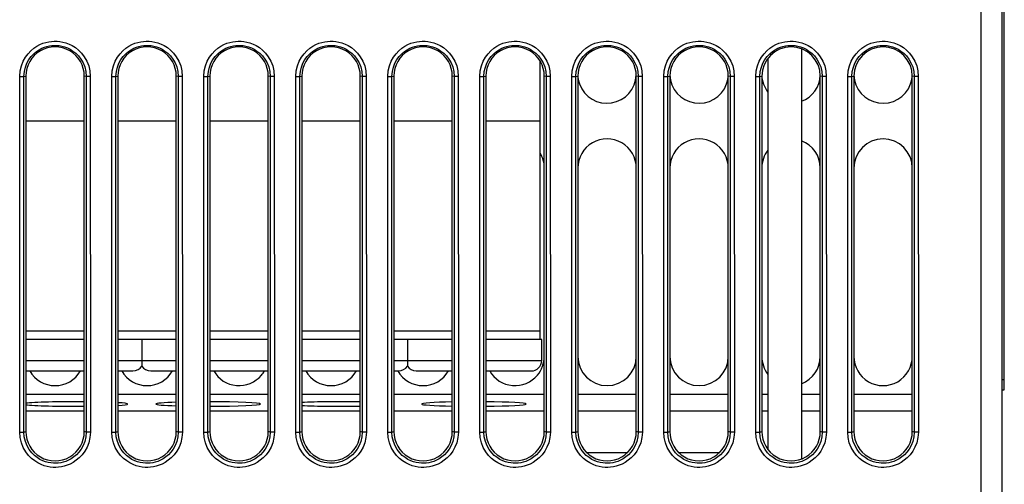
# Model space of a CAD drawing. Header units: millimetres. Extents: x -728 to -141, y -62 to 525.
# Tile 12 of 186: x -464 to -417, y 2 to 24. Entities that reach past the tile are written whole.
import ezdxf

# ---------------------------------------------------------------- set-up
doc = ezdxf.new("R2010")
doc.units = ezdxf.units.MM
doc.header["$LTSCALE"] = 23.1
doc.layers.add('R912005502_AM_0', color=7, linetype='CONTINUOUS')

msp = doc.modelspace()

# ---------------------------------------------------------------- linework, layer by layer
at = {"layer": 'R912005502_AM_0', "color": 7}
for p, q in [((-418.269, -45.391), (-418.269, 51.609)), ((-417.269, -44.391), (-417.269, 51.609)), ((-417.169, 6.109), (-417.169, 36.109)), ((-426.869, 22.413), (-426.869, 2.804)), ((-439.369, 8.509), (-439.369, 21.825)), ((-428.469, 3.248), (-428.469, 21.969)), ((-464.26, 4.09), (-464.256, 21.091)), ((-464.256, 21.091), (-464.056, 21.091)), ((-464.061, 4.09), (-464.056, 21.091)), ((-464.056, 21.091), (-463.969, 21.109)), ((-463.969, 21.109), (-463.969, 4.109)), ((-461.169, 4.109), (-461.169, 21.109)), ((-461.081, 21.091), (-461.169, 21.109)), ((-461.081, 21.091), (-461.077, 4.09)), ((-460.882, 21.091), (-461.081, 21.091)), ((-460.882, 21.091), (-460.877, 4.09)), ((-459.86, 4.09), (-459.856, 21.091)), ((-459.856, 21.091), (-459.656, 21.091)), ((-459.661, 4.09), (-459.656, 21.091)), ((-459.656, 21.091), (-459.569, 21.109)), ((-459.569, 21.109), (-459.569, 4.109)), ((-456.769, 4.109), (-456.769, 21.109)), ((-456.681, 21.091), (-456.769, 21.109)), ((-456.681, 21.091), (-456.677, 4.09)), ((-456.482, 21.091), (-456.681, 21.091)), ((-456.482, 21.091), (-456.477, 4.09)), ((-455.46, 4.09), (-455.456, 21.091)), ((-455.456, 21.091), (-455.256, 21.091)), ((-455.261, 4.09), (-455.256, 21.091)), ((-455.256, 21.091), (-455.169, 21.109)), ((-455.169, 21.109), (-455.169, 4.109)), ((-452.369, 4.109), (-452.369, 21.109)), ((-452.281, 21.091), (-452.369, 21.109)), ((-452.281, 21.091), (-452.277, 4.09)), ((-452.082, 21.091), (-452.281, 21.091)), ((-452.082, 21.091), (-452.077, 4.09)), ((-451.06, 4.09), (-451.056, 21.091)), ((-451.056, 21.091), (-450.856, 21.091)), ((-450.861, 4.09), (-450.856, 21.091)), ((-450.856, 21.091), (-450.769, 21.109)), ((-450.769, 21.109), (-450.769, 4.109)), ((-447.969, 4.109), (-447.969, 21.109)), ((-447.881, 21.091), (-447.969, 21.109)), ((-447.881, 21.091), (-447.877, 4.09)), ((-447.682, 21.091), (-447.881, 21.091)), ((-447.682, 21.091), (-447.677, 4.09)), ((-446.66, 4.09), (-446.656, 21.091)), ((-446.656, 21.091), (-446.456, 21.091)), ((-446.461, 4.09), (-446.456, 21.091)), ((-446.456, 21.091), (-446.369, 21.109)), ((-446.369, 21.109), (-446.369, 4.109)), ((-443.569, 4.109), (-443.569, 21.109)), ((-443.481, 21.091), (-443.569, 21.109)), ((-443.481, 21.091), (-443.477, 4.09)), ((-443.282, 21.091), (-443.481, 21.091)), ((-443.282, 21.091), (-443.277, 4.09)), ((-442.26, 4.09), (-442.256, 21.091)), ((-442.256, 21.091), (-442.056, 21.091)), ((-442.061, 4.09), (-442.056, 21.091)), ((-442.056, 21.091), (-441.969, 21.109)), ((-441.969, 21.109), (-441.969, 4.109)), ((-439.169, 4.109), (-439.169, 21.109)), ((-439.081, 21.091), (-439.169, 21.109)), ((-438.882, 21.091), (-439.081, 21.091)), ((-439.081, 21.091), (-439.077, 4.09)), ((-438.882, 21.091), (-438.877, 4.09)), ((-437.86, 4.09), (-437.856, 21.091)), ((-437.856, 21.091), (-437.656, 21.091)), ((-437.661, 4.09), (-437.656, 21.091)), ((-437.656, 21.091), (-437.569, 21.109)), ((-437.569, 21.109), (-437.569, 4.109)), ((-434.681, 21.091), (-434.769, 21.109)), ((-434.769, 4.109), (-434.769, 21.109)), ((-434.482, 21.091), (-434.681, 21.091)), ((-434.681, 21.091), (-434.677, 4.09)), ((-434.482, 21.091), (-434.477, 4.09)), ((-433.46, 4.09), (-433.456, 21.091)), ((-433.456, 21.091), (-433.256, 21.091)), ((-433.261, 4.09), (-433.256, 21.091)), ((-433.256, 21.091), (-433.169, 21.109)), ((-433.169, 21.109), (-433.169, 4.109)), ((-430.281, 21.091), (-430.369, 21.109)), ((-430.369, 4.109), (-430.369, 21.109)), ((-430.082, 21.091), (-430.281, 21.091)), ((-430.281, 21.091), (-430.277, 4.09)), ((-430.082, 21.091), (-430.077, 4.09)), ((-429.06, 4.09), (-429.056, 21.091)), ((-429.056, 21.091), (-428.856, 21.091)), ((-428.861, 4.09), (-428.856, 21.091)), ((-428.856, 21.091), (-428.769, 21.109)), ((-428.769, 21.109), (-428.769, 4.109)), ((-425.881, 21.091), (-425.969, 21.109)), ((-425.969, 4.109), (-425.969, 21.109)), ((-425.682, 21.091), (-425.881, 21.091)), ((-425.881, 21.091), (-425.877, 4.09)), ((-425.682, 21.091), (-425.677, 4.09)), ((-424.66, 4.09), (-424.656, 21.091)), ((-424.656, 21.091), (-424.456, 21.091)), ((-424.461, 4.09), (-424.456, 21.091)), ((-424.456, 21.091), (-424.369, 21.109)), ((-424.369, 21.109), (-424.369, 4.109)), ((-421.481, 21.091), (-421.569, 21.109)), ((-421.569, 4.109), (-421.569, 21.109)), ((-421.282, 21.091), (-421.481, 21.091)), ((-421.481, 21.091), (-421.477, 4.09)), ((-421.282, 21.091), (-421.277, 4.09)), ((-461.169, 18.959), (-463.969, 18.959)), ((-456.769, 18.959), (-459.569, 18.959)), ((-452.369, 18.959), (-455.169, 18.959)), ((-447.969, 18.959), (-450.769, 18.959)), ((-443.569, 18.959), (-446.369, 18.959)), ((-439.369, 18.959), (-441.969, 18.959)), ((-463.969, 8.936), (-461.169, 8.936)), ((-461.169, 8.509), (-463.969, 8.509)), ((-459.569, 8.936), (-456.769, 8.936)), ((-456.769, 8.509), (-459.569, 8.509)), ((-458.419, 8.509), (-458.419, 7.245)), ((-455.169, 8.936), (-452.369, 8.936)), ((-452.369, 8.509), (-455.169, 8.509)), ((-450.769, 8.936), (-447.969, 8.936)), ((-447.969, 8.509), (-450.769, 8.509)), ((-446.369, 8.936), (-443.569, 8.936)), ((-443.569, 8.509), (-446.369, 8.509)), ((-445.719, 8.509), (-445.719, 7.245)), ((-441.969, 8.936), (-439.369, 8.936)), ((-439.294, 8.509), (-441.969, 8.509)), ((-439.294, 7.509), (-439.294, 8.509)), ((-463.969, 7.509), (-461.169, 7.509)), ((-459.569, 7.509), (-456.769, 7.509)), ((-455.169, 7.509), (-452.369, 7.509)), ((-450.769, 7.509), (-447.969, 7.509)), ((-446.369, 7.509), (-443.569, 7.509)), ((-441.969, 7.509), (-439.294, 7.509)), ((-463.969, 7.009), (-461.169, 7.009)), ((-459.569, 7.009), (-458.844, 7.009)), ((-457.994, 7.009), (-456.769, 7.009)), ((-455.169, 7.009), (-452.494, 7.009)), ((-450.769, 7.009), (-447.969, 7.009)), ((-446.369, 7.009), (-446.144, 7.009)), ((-445.294, 7.009), (-443.569, 7.009)), ((-441.969, 7.009), (-439.794, 7.009)), ((-417.269, 6.609), (-417.169, 6.609)), ((-463.969, 5.907), (-461.169, 5.907)), ((-459.569, 5.907), (-456.769, 5.907)), ((-455.169, 5.907), (-452.369, 5.907)), ((-450.769, 5.907), (-447.969, 5.907)), ((-446.369, 5.907), (-443.569, 5.907)), ((-441.969, 5.907), (-439.169, 5.907)), ((-437.569, 5.907), (-434.769, 5.907)), ((-433.169, 5.907), (-430.369, 5.907)), ((-428.769, 5.907), (-428.469, 5.907)), ((-426.869, 5.907), (-425.969, 5.907)), ((-424.369, 5.907), (-421.569, 5.907)), ((-417.269, 6.109), (-417.169, 6.109)), ((-463.969, 5.109), (-461.169, 5.109)), ((-459.569, 5.109), (-456.769, 5.109)), ((-455.169, 5.109), (-452.369, 5.109)), ((-450.769, 5.109), (-447.969, 5.109)), ((-446.369, 5.109), (-443.569, 5.109)), ((-441.969, 5.109), (-439.169, 5.109)), ((-437.569, 5.109), (-434.769, 5.109)), ((-433.169, 5.109), (-430.369, 5.109)), ((-428.769, 5.109), (-428.469, 5.109)), ((-426.869, 5.109), (-425.969, 5.109)), ((-424.369, 5.109), (-421.569, 5.109)), ((-464.26, 4.09), (-464.061, 4.09)), ((-464.061, 4.09), (-463.969, 4.109)), ((-461.077, 4.09), (-461.169, 4.109)), ((-460.877, 4.09), (-461.077, 4.09)), ((-459.86, 4.09), (-459.661, 4.09)), ((-459.661, 4.09), (-459.569, 4.109)), ((-456.677, 4.09), (-456.769, 4.109)), ((-456.477, 4.09), (-456.677, 4.09)), ((-455.46, 4.09), (-455.261, 4.09)), ((-455.261, 4.09), (-455.169, 4.109)), ((-452.277, 4.09), (-452.369, 4.109)), ((-452.077, 4.09), (-452.277, 4.09)), ((-451.06, 4.09), (-450.861, 4.09)), ((-450.861, 4.09), (-450.769, 4.109)), ((-447.877, 4.09), (-447.969, 4.109)), ((-447.677, 4.09), (-447.877, 4.09)), ((-446.66, 4.09), (-446.461, 4.09)), ((-446.461, 4.09), (-446.369, 4.109)), ((-443.477, 4.09), (-443.569, 4.109)), ((-443.277, 4.09), (-443.477, 4.09)), ((-442.26, 4.09), (-442.061, 4.09)), ((-442.061, 4.09), (-441.969, 4.109)), ((-439.077, 4.09), (-439.169, 4.109)), ((-438.877, 4.09), (-439.077, 4.09)), ((-437.86, 4.09), (-437.661, 4.09)), ((-437.661, 4.09), (-437.569, 4.109)), ((-434.677, 4.09), (-434.769, 4.109)), ((-434.477, 4.09), (-434.677, 4.09)), ((-433.46, 4.09), (-433.261, 4.09)), ((-433.261, 4.09), (-433.169, 4.109)), ((-430.277, 4.09), (-430.369, 4.109)), ((-430.077, 4.09), (-430.277, 4.09)), ((-429.06, 4.09), (-428.861, 4.09)), ((-428.861, 4.09), (-428.769, 4.109)), ((-425.877, 4.09), (-425.969, 4.109)), ((-425.677, 4.09), (-425.877, 4.09)), ((-424.66, 4.09), (-424.461, 4.09)), ((-424.461, 4.09), (-424.369, 4.109)), ((-421.477, 4.09), (-421.569, 4.109)), ((-421.277, 4.09), (-421.477, 4.09)), ((-437.142, 3.109), (-435.196, 3.109)), ((-432.742, 3.109), (-430.796, 3.109))]:
    msp.add_line(p, q, dxfattribs=at)
for points in [[(-464.256, 21.091), (-464.232, 21.357), (-464.179, 21.6), (-464.093, 21.818), (-463.984, 22.011), (-463.86, 22.178), (-463.725, 22.32), (-463.584, 22.439), (-463.439, 22.538), (-463.293, 22.616), (-463.149, 22.677), (-463.009, 22.721), (-462.873, 22.751), (-462.74, 22.77), (-462.607, 22.778), (-462.474, 22.776), (-462.338, 22.763), (-462.197, 22.738), (-462.052, 22.698), (-461.901, 22.642), (-461.748, 22.566), (-461.595, 22.469), (-461.445, 22.349), (-461.301, 22.205), (-461.169, 22.034), (-461.052, 21.83), (-460.96, 21.602), (-460.904, 21.356), (-460.882, 21.091)], [(-459.856, 21.091), (-459.832, 21.357), (-459.779, 21.6), (-459.693, 21.818), (-459.584, 22.011), (-459.46, 22.178), (-459.325, 22.32), (-459.184, 22.439), (-459.039, 22.538), (-458.893, 22.616), (-458.749, 22.677), (-458.609, 22.721), (-458.473, 22.751), (-458.34, 22.77), (-458.207, 22.778), (-458.074, 22.776), (-457.938, 22.763), (-457.797, 22.738), (-457.652, 22.698), (-457.501, 22.642), (-457.348, 22.566), (-457.195, 22.469), (-457.045, 22.349), (-456.901, 22.205), (-456.769, 22.034), (-456.652, 21.83), (-456.56, 21.602), (-456.504, 21.356), (-456.482, 21.091)], [(-455.456, 21.091), (-455.432, 21.357), (-455.379, 21.6), (-455.293, 21.818), (-455.184, 22.011), (-455.06, 22.178), (-454.925, 22.32), (-454.784, 22.439), (-454.639, 22.538), (-454.493, 22.616), (-454.349, 22.677), (-454.209, 22.721), (-454.073, 22.751), (-453.94, 22.77), (-453.807, 22.778), (-453.674, 22.776), (-453.538, 22.763), (-453.397, 22.738), (-453.252, 22.698), (-453.101, 22.642), (-452.948, 22.566), (-452.795, 22.469), (-452.645, 22.349), (-452.501, 22.205), (-452.369, 22.034), (-452.252, 21.83), (-452.16, 21.602), (-452.104, 21.356), (-452.082, 21.091)], [(-451.056, 21.091), (-451.032, 21.357), (-450.979, 21.6), (-450.893, 21.818), (-450.784, 22.011), (-450.66, 22.178), (-450.525, 22.32), (-450.384, 22.439), (-450.239, 22.538), (-450.093, 22.616), (-449.949, 22.677), (-449.809, 22.721), (-449.673, 22.751), (-449.54, 22.77), (-449.407, 22.778), (-449.274, 22.776), (-449.138, 22.763), (-448.997, 22.738), (-448.852, 22.698), (-448.701, 22.642), (-448.548, 22.566), (-448.395, 22.469), (-448.245, 22.349), (-448.101, 22.205), (-447.969, 22.034), (-447.852, 21.83), (-447.76, 21.602), (-447.704, 21.356), (-447.682, 21.091)], [(-446.656, 21.091), (-446.632, 21.357), (-446.579, 21.6), (-446.493, 21.818), (-446.384, 22.011), (-446.26, 22.178), (-446.125, 22.32), (-445.984, 22.439), (-445.839, 22.538), (-445.693, 22.616), (-445.549, 22.677), (-445.409, 22.721), (-445.273, 22.751), (-445.14, 22.77), (-445.007, 22.778), (-444.874, 22.776), (-444.738, 22.763), (-444.597, 22.738), (-444.452, 22.698), (-444.301, 22.642), (-444.148, 22.566), (-443.995, 22.469), (-443.845, 22.349), (-443.701, 22.205), (-443.569, 22.034), (-443.452, 21.83), (-443.36, 21.602), (-443.304, 21.356), (-443.282, 21.091)], [(-442.256, 21.091), (-442.232, 21.357), (-442.179, 21.6), (-442.093, 21.818), (-441.984, 22.011), (-441.86, 22.178), (-441.725, 22.32), (-441.584, 22.439), (-441.439, 22.538), (-441.293, 22.616), (-441.149, 22.677), (-441.009, 22.721), (-440.873, 22.751), (-440.74, 22.77), (-440.607, 22.778), (-440.474, 22.776), (-440.338, 22.763), (-440.197, 22.738), (-440.052, 22.698), (-439.901, 22.642), (-439.748, 22.566), (-439.595, 22.469), (-439.445, 22.349), (-439.301, 22.205), (-439.169, 22.034), (-439.052, 21.83), (-438.96, 21.602), (-438.904, 21.356), (-438.882, 21.091)], [(-437.856, 21.091), (-437.832, 21.357), (-437.779, 21.6), (-437.693, 21.818), (-437.584, 22.011), (-437.46, 22.178), (-437.325, 22.32), (-437.184, 22.439), (-437.039, 22.538), (-436.893, 22.616), (-436.749, 22.677), (-436.609, 22.721), (-436.473, 22.751), (-436.34, 22.77), (-436.207, 22.778), (-436.074, 22.776), (-435.938, 22.763), (-435.797, 22.738), (-435.652, 22.698), (-435.501, 22.642), (-435.348, 22.566), (-435.195, 22.469), (-435.045, 22.349), (-434.901, 22.205), (-434.769, 22.034), (-434.652, 21.83), (-434.56, 21.602), (-434.504, 21.356), (-434.482, 21.091)], [(-433.456, 21.091), (-433.432, 21.357), (-433.379, 21.6), (-433.293, 21.818), (-433.184, 22.011), (-433.06, 22.178), (-432.925, 22.32), (-432.784, 22.439), (-432.639, 22.538), (-432.493, 22.616), (-432.349, 22.677), (-432.209, 22.721), (-432.073, 22.751), (-431.94, 22.77), (-431.807, 22.778), (-431.674, 22.776), (-431.538, 22.763), (-431.397, 22.738), (-431.252, 22.698), (-431.101, 22.642), (-430.948, 22.566), (-430.795, 22.469), (-430.645, 22.349), (-430.501, 22.205), (-430.369, 22.034), (-430.252, 21.83), (-430.16, 21.602), (-430.104, 21.356), (-430.082, 21.091)], [(-429.056, 21.091), (-429.032, 21.357), (-428.979, 21.6), (-428.893, 21.818), (-428.784, 22.011), (-428.66, 22.178), (-428.525, 22.32), (-428.384, 22.439), (-428.239, 22.538), (-428.093, 22.616), (-427.949, 22.677), (-427.809, 22.721), (-427.673, 22.751), (-427.54, 22.77), (-427.407, 22.778), (-427.274, 22.776), (-427.138, 22.763), (-426.997, 22.738), (-426.852, 22.698), (-426.701, 22.642), (-426.548, 22.566), (-426.395, 22.469), (-426.245, 22.349), (-426.101, 22.205), (-425.969, 22.034), (-425.852, 21.83), (-425.76, 21.602), (-425.704, 21.356), (-425.682, 21.091)], [(-424.656, 21.091), (-424.632, 21.357), (-424.579, 21.6), (-424.493, 21.818), (-424.384, 22.011), (-424.26, 22.178), (-424.125, 22.32), (-423.984, 22.439), (-423.839, 22.538), (-423.693, 22.616), (-423.549, 22.677), (-423.409, 22.721), (-423.273, 22.751), (-423.14, 22.77), (-423.007, 22.778), (-422.874, 22.776), (-422.738, 22.763), (-422.597, 22.738), (-422.452, 22.698), (-422.301, 22.642), (-422.148, 22.566), (-421.995, 22.469), (-421.845, 22.349), (-421.701, 22.205), (-421.569, 22.034), (-421.452, 21.83), (-421.36, 21.602), (-421.304, 21.356), (-421.282, 21.091)], [(-464.056, 21.091), (-464.038, 21.326), (-463.988, 21.541), (-463.912, 21.733), (-463.816, 21.902), (-463.707, 22.049), (-463.588, 22.175), (-463.463, 22.28), (-463.335, 22.367), (-463.207, 22.436), (-463.08, 22.489), (-462.957, 22.528), (-462.837, 22.554), (-462.72, 22.571), (-462.603, 22.578), (-462.486, 22.576), (-462.366, 22.565), (-462.242, 22.543), (-462.113, 22.508), (-461.981, 22.459), (-461.846, 22.392), (-461.712, 22.307), (-461.58, 22.202), (-461.453, 22.074), (-461.336, 21.924), (-461.232, 21.746), (-461.151, 21.544), (-461.1, 21.325), (-461.081, 21.091)], [(-459.656, 21.091), (-459.638, 21.326), (-459.588, 21.541), (-459.512, 21.733), (-459.416, 21.902), (-459.307, 22.049), (-459.188, 22.175), (-459.063, 22.28), (-458.935, 22.367), (-458.807, 22.436), (-458.68, 22.489), (-458.557, 22.528), (-458.437, 22.554), (-458.32, 22.571), (-458.203, 22.578), (-458.086, 22.576), (-457.966, 22.565), (-457.842, 22.543), (-457.713, 22.508), (-457.581, 22.459), (-457.446, 22.392), (-457.312, 22.307), (-457.18, 22.202), (-457.053, 22.074), (-456.936, 21.924), (-456.832, 21.746), (-456.751, 21.544), (-456.7, 21.325), (-456.681, 21.091)], [(-455.256, 21.091), (-455.238, 21.326), (-455.188, 21.541), (-455.112, 21.733), (-455.016, 21.902), (-454.907, 22.049), (-454.788, 22.175), (-454.663, 22.28), (-454.535, 22.367), (-454.407, 22.436), (-454.28, 22.489), (-454.157, 22.528), (-454.037, 22.554), (-453.92, 22.571), (-453.803, 22.578), (-453.686, 22.576), (-453.566, 22.565), (-453.442, 22.543), (-453.313, 22.508), (-453.181, 22.459), (-453.046, 22.392), (-452.912, 22.307), (-452.78, 22.202), (-452.653, 22.074), (-452.536, 21.924), (-452.432, 21.746), (-452.351, 21.544), (-452.3, 21.325), (-452.281, 21.091)], [(-450.856, 21.091), (-450.838, 21.326), (-450.788, 21.541), (-450.712, 21.733), (-450.616, 21.902), (-450.507, 22.049), (-450.388, 22.175), (-450.263, 22.28), (-450.135, 22.367), (-450.007, 22.436), (-449.88, 22.489), (-449.757, 22.528), (-449.637, 22.554), (-449.52, 22.571), (-449.403, 22.578), (-449.286, 22.576), (-449.166, 22.565), (-449.042, 22.543), (-448.913, 22.508), (-448.781, 22.459), (-448.646, 22.392), (-448.512, 22.307), (-448.38, 22.202), (-448.253, 22.074), (-448.136, 21.924), (-448.032, 21.746), (-447.951, 21.544), (-447.9, 21.325), (-447.881, 21.091)], [(-446.456, 21.091), (-446.438, 21.326), (-446.388, 21.541), (-446.312, 21.733), (-446.216, 21.902), (-446.107, 22.049), (-445.988, 22.175), (-445.863, 22.28), (-445.735, 22.367), (-445.607, 22.436), (-445.48, 22.489), (-445.357, 22.528), (-445.237, 22.554), (-445.12, 22.571), (-445.003, 22.578), (-444.886, 22.576), (-444.766, 22.565), (-444.642, 22.543), (-444.513, 22.508), (-444.381, 22.459), (-444.246, 22.392), (-444.112, 22.307), (-443.98, 22.202), (-443.853, 22.074), (-443.736, 21.924), (-443.632, 21.746), (-443.551, 21.544), (-443.5, 21.325), (-443.481, 21.091)], [(-442.056, 21.091), (-442.038, 21.326), (-441.988, 21.541), (-441.912, 21.733), (-441.816, 21.902), (-441.707, 22.049), (-441.588, 22.175), (-441.463, 22.28), (-441.335, 22.367), (-441.207, 22.436), (-441.08, 22.489), (-440.957, 22.528), (-440.837, 22.554), (-440.72, 22.571), (-440.603, 22.578), (-440.486, 22.576), (-440.366, 22.565), (-440.242, 22.543), (-440.113, 22.508), (-439.981, 22.459), (-439.846, 22.392), (-439.712, 22.307), (-439.58, 22.202), (-439.453, 22.074), (-439.336, 21.924), (-439.232, 21.746), (-439.151, 21.544), (-439.1, 21.325), (-439.081, 21.091)], [(-437.656, 21.091), (-437.638, 21.326), (-437.588, 21.541), (-437.512, 21.733), (-437.416, 21.902), (-437.307, 22.049), (-437.188, 22.175), (-437.063, 22.28), (-436.935, 22.367), (-436.807, 22.436), (-436.68, 22.489), (-436.557, 22.528), (-436.437, 22.554), (-436.32, 22.571), (-436.203, 22.578), (-436.086, 22.576), (-435.966, 22.565), (-435.842, 22.543), (-435.713, 22.508), (-435.581, 22.459), (-435.446, 22.392), (-435.312, 22.307), (-435.18, 22.202), (-435.053, 22.074), (-434.936, 21.924), (-434.832, 21.746), (-434.751, 21.544), (-434.7, 21.325), (-434.681, 21.091)], [(-433.256, 21.091), (-433.238, 21.326), (-433.188, 21.541), (-433.112, 21.733), (-433.016, 21.902), (-432.907, 22.049), (-432.788, 22.175), (-432.663, 22.28), (-432.535, 22.367), (-432.407, 22.436), (-432.28, 22.489), (-432.157, 22.528), (-432.037, 22.554), (-431.92, 22.571), (-431.803, 22.578), (-431.686, 22.576), (-431.566, 22.565), (-431.442, 22.543), (-431.313, 22.508), (-431.181, 22.459), (-431.046, 22.392), (-430.912, 22.307), (-430.78, 22.202), (-430.653, 22.074), (-430.536, 21.924), (-430.432, 21.746), (-430.351, 21.544), (-430.3, 21.325), (-430.281, 21.091)], [(-428.856, 21.091), (-428.838, 21.326), (-428.788, 21.541), (-428.712, 21.733), (-428.616, 21.902), (-428.507, 22.049), (-428.388, 22.175), (-428.263, 22.28), (-428.135, 22.367), (-428.007, 22.436), (-427.88, 22.489), (-427.757, 22.528), (-427.637, 22.554), (-427.52, 22.571), (-427.403, 22.578), (-427.286, 22.576), (-427.166, 22.565), (-427.042, 22.543), (-426.913, 22.508), (-426.781, 22.459), (-426.646, 22.392), (-426.512, 22.307), (-426.38, 22.202), (-426.253, 22.074), (-426.136, 21.924), (-426.032, 21.746), (-425.951, 21.544), (-425.9, 21.325), (-425.881, 21.091)], [(-424.456, 21.091), (-424.438, 21.326), (-424.388, 21.541), (-424.312, 21.733), (-424.216, 21.902), (-424.107, 22.049), (-423.988, 22.175), (-423.863, 22.28), (-423.735, 22.367), (-423.607, 22.436), (-423.48, 22.489), (-423.357, 22.528), (-423.237, 22.554), (-423.12, 22.571), (-423.003, 22.578), (-422.886, 22.576), (-422.766, 22.565), (-422.642, 22.543), (-422.513, 22.508), (-422.381, 22.459), (-422.246, 22.392), (-422.112, 22.307), (-421.98, 22.202), (-421.853, 22.074), (-421.736, 21.924), (-421.632, 21.746), (-421.551, 21.544), (-421.5, 21.325), (-421.481, 21.091)], [(-460.877, 4.09), (-460.901, 3.823), (-460.955, 3.58), (-461.041, 3.361), (-461.15, 3.167), (-461.274, 3), (-461.41, 2.858), (-461.552, 2.738), (-461.697, 2.639), (-461.843, 2.56), (-461.987, 2.5), (-462.127, 2.456), (-462.264, 2.425), (-462.397, 2.406), (-462.53, 2.399), (-462.663, 2.4), (-462.799, 2.413), (-462.94, 2.438), (-463.086, 2.478), (-463.237, 2.534), (-463.39, 2.61), (-463.544, 2.707), (-463.694, 2.826), (-463.838, 2.971), (-463.971, 3.142), (-464.089, 3.346), (-464.181, 3.575), (-464.237, 3.822), (-464.26, 4.09)], [(-461.077, 4.09), (-461.095, 3.855), (-461.146, 3.638), (-461.222, 3.446), (-461.318, 3.276), (-461.428, 3.128), (-461.547, 3.003), (-461.673, 2.897), (-461.801, 2.81), (-461.929, 2.741), (-462.056, 2.688), (-462.179, 2.649), (-462.299, 2.622), (-462.417, 2.606), (-462.534, 2.598), (-462.651, 2.6), (-462.772, 2.611), (-462.896, 2.633), (-463.024, 2.668), (-463.157, 2.717), (-463.292, 2.784), (-463.427, 2.869), (-463.56, 2.974), (-463.687, 3.102), (-463.804, 3.253), (-463.909, 3.431), (-463.99, 3.633), (-464.042, 3.854), (-464.061, 4.09)], [(-456.477, 4.09), (-456.501, 3.823), (-456.555, 3.58), (-456.641, 3.361), (-456.75, 3.167), (-456.874, 3), (-457.01, 2.858), (-457.152, 2.738), (-457.297, 2.639), (-457.443, 2.56), (-457.587, 2.5), (-457.727, 2.456), (-457.864, 2.425), (-457.997, 2.406), (-458.13, 2.399), (-458.263, 2.4), (-458.399, 2.413), (-458.54, 2.438), (-458.686, 2.478), (-458.837, 2.534), (-458.99, 2.61), (-459.144, 2.707), (-459.294, 2.826), (-459.438, 2.971), (-459.571, 3.142), (-459.689, 3.346), (-459.781, 3.575), (-459.837, 3.822), (-459.86, 4.09)], [(-456.677, 4.09), (-456.695, 3.855), (-456.746, 3.638), (-456.822, 3.446), (-456.918, 3.276), (-457.028, 3.128), (-457.147, 3.003), (-457.273, 2.897), (-457.401, 2.81), (-457.529, 2.741), (-457.656, 2.688), (-457.779, 2.649), (-457.899, 2.622), (-458.017, 2.606), (-458.134, 2.598), (-458.251, 2.6), (-458.372, 2.611), (-458.496, 2.633), (-458.624, 2.668), (-458.757, 2.717), (-458.892, 2.784), (-459.027, 2.869), (-459.16, 2.974), (-459.287, 3.102), (-459.404, 3.253), (-459.509, 3.431), (-459.59, 3.633), (-459.642, 3.854), (-459.661, 4.09)], [(-452.077, 4.09), (-452.101, 3.823), (-452.155, 3.58), (-452.241, 3.361), (-452.35, 3.167), (-452.474, 3), (-452.61, 2.858), (-452.752, 2.738), (-452.897, 2.639), (-453.043, 2.56), (-453.187, 2.5), (-453.327, 2.456), (-453.464, 2.425), (-453.597, 2.406), (-453.73, 2.399), (-453.863, 2.4), (-453.999, 2.413), (-454.14, 2.438), (-454.286, 2.478), (-454.437, 2.534), (-454.59, 2.61), (-454.744, 2.707), (-454.894, 2.826), (-455.038, 2.971), (-455.171, 3.142), (-455.289, 3.346), (-455.381, 3.575), (-455.437, 3.822), (-455.46, 4.09)], [(-452.277, 4.09), (-452.295, 3.855), (-452.346, 3.638), (-452.422, 3.446), (-452.518, 3.276), (-452.628, 3.128), (-452.747, 3.003), (-452.873, 2.897), (-453.001, 2.81), (-453.129, 2.741), (-453.256, 2.688), (-453.379, 2.649), (-453.499, 2.622), (-453.617, 2.606), (-453.734, 2.598), (-453.851, 2.6), (-453.972, 2.611), (-454.096, 2.633), (-454.224, 2.668), (-454.357, 2.717), (-454.492, 2.784), (-454.627, 2.869), (-454.76, 2.974), (-454.887, 3.102), (-455.004, 3.253), (-455.109, 3.431), (-455.19, 3.633), (-455.242, 3.854), (-455.261, 4.09)], [(-447.677, 4.09), (-447.701, 3.823), (-447.755, 3.58), (-447.841, 3.361), (-447.95, 3.167), (-448.074, 3), (-448.21, 2.858), (-448.352, 2.738), (-448.497, 2.639), (-448.643, 2.56), (-448.787, 2.5), (-448.927, 2.456), (-449.064, 2.425), (-449.197, 2.406), (-449.33, 2.399), (-449.463, 2.4), (-449.599, 2.413), (-449.74, 2.438), (-449.886, 2.478), (-450.037, 2.534), (-450.19, 2.61), (-450.344, 2.707), (-450.494, 2.826), (-450.638, 2.971), (-450.771, 3.142), (-450.889, 3.346), (-450.981, 3.575), (-451.037, 3.822), (-451.06, 4.09)], [(-447.877, 4.09), (-447.895, 3.855), (-447.946, 3.638), (-448.022, 3.446), (-448.118, 3.276), (-448.228, 3.128), (-448.347, 3.003), (-448.473, 2.897), (-448.601, 2.81), (-448.729, 2.741), (-448.856, 2.688), (-448.979, 2.649), (-449.099, 2.622), (-449.217, 2.606), (-449.334, 2.598), (-449.451, 2.6), (-449.572, 2.611), (-449.696, 2.633), (-449.824, 2.668), (-449.957, 2.717), (-450.092, 2.784), (-450.227, 2.869), (-450.36, 2.974), (-450.487, 3.102), (-450.604, 3.253), (-450.709, 3.431), (-450.79, 3.633), (-450.842, 3.854), (-450.861, 4.09)], [(-443.277, 4.09), (-443.301, 3.823), (-443.355, 3.58), (-443.441, 3.361), (-443.55, 3.167), (-443.674, 3), (-443.81, 2.858), (-443.952, 2.738), (-444.097, 2.639), (-444.243, 2.56), (-444.387, 2.5), (-444.527, 2.456), (-444.664, 2.425), (-444.797, 2.406), (-444.93, 2.399), (-445.063, 2.4), (-445.199, 2.413), (-445.34, 2.438), (-445.486, 2.478), (-445.637, 2.534), (-445.79, 2.61), (-445.944, 2.707), (-446.094, 2.826), (-446.238, 2.971), (-446.371, 3.142), (-446.489, 3.346), (-446.581, 3.575), (-446.637, 3.822), (-446.66, 4.09)], [(-443.477, 4.09), (-443.495, 3.855), (-443.546, 3.638), (-443.622, 3.446), (-443.718, 3.276), (-443.828, 3.128), (-443.947, 3.003), (-444.073, 2.897), (-444.201, 2.81), (-444.329, 2.741), (-444.456, 2.688), (-444.579, 2.649), (-444.699, 2.622), (-444.817, 2.606), (-444.934, 2.598), (-445.051, 2.6), (-445.172, 2.611), (-445.296, 2.633), (-445.424, 2.668), (-445.557, 2.717), (-445.692, 2.784), (-445.827, 2.869), (-445.96, 2.974), (-446.087, 3.102), (-446.204, 3.253), (-446.309, 3.431), (-446.39, 3.633), (-446.442, 3.854), (-446.461, 4.09)], [(-438.877, 4.09), (-438.901, 3.823), (-438.955, 3.58), (-439.041, 3.361), (-439.15, 3.167), (-439.274, 3), (-439.41, 2.858), (-439.552, 2.738), (-439.697, 2.639), (-439.843, 2.56), (-439.987, 2.5), (-440.127, 2.456), (-440.264, 2.425), (-440.397, 2.406), (-440.53, 2.399), (-440.663, 2.4), (-440.799, 2.413), (-440.94, 2.438), (-441.086, 2.478), (-441.237, 2.534), (-441.39, 2.61), (-441.544, 2.707), (-441.694, 2.826), (-441.838, 2.971), (-441.971, 3.142), (-442.089, 3.346), (-442.181, 3.575), (-442.237, 3.822), (-442.26, 4.09)], [(-439.077, 4.09), (-439.095, 3.855), (-439.146, 3.638), (-439.222, 3.446), (-439.318, 3.276), (-439.428, 3.128), (-439.547, 3.003), (-439.673, 2.897), (-439.801, 2.81), (-439.929, 2.741), (-440.056, 2.688), (-440.179, 2.649), (-440.299, 2.622), (-440.417, 2.606), (-440.534, 2.598), (-440.651, 2.6), (-440.772, 2.611), (-440.896, 2.633), (-441.024, 2.668), (-441.157, 2.717), (-441.292, 2.784), (-441.427, 2.869), (-441.56, 2.974), (-441.687, 3.102), (-441.804, 3.253), (-441.909, 3.431), (-441.99, 3.633), (-442.042, 3.854), (-442.061, 4.09)], [(-434.477, 4.09), (-434.501, 3.823), (-434.555, 3.58), (-434.641, 3.361), (-434.75, 3.167), (-434.874, 3), (-435.01, 2.858), (-435.152, 2.738), (-435.297, 2.639), (-435.443, 2.56), (-435.587, 2.5), (-435.727, 2.456), (-435.864, 2.425), (-435.997, 2.406), (-436.13, 2.399), (-436.263, 2.4), (-436.399, 2.413), (-436.54, 2.438), (-436.686, 2.478), (-436.837, 2.534), (-436.99, 2.61), (-437.144, 2.707), (-437.294, 2.826), (-437.438, 2.971), (-437.571, 3.142), (-437.689, 3.346), (-437.781, 3.575), (-437.837, 3.822), (-437.86, 4.09)], [(-434.677, 4.09), (-434.695, 3.855), (-434.746, 3.638), (-434.822, 3.446), (-434.918, 3.276), (-435.028, 3.128), (-435.147, 3.003), (-435.273, 2.897), (-435.401, 2.81), (-435.529, 2.741), (-435.656, 2.688), (-435.779, 2.649), (-435.899, 2.622), (-436.017, 2.606), (-436.134, 2.598), (-436.251, 2.6), (-436.372, 2.611), (-436.496, 2.633), (-436.624, 2.668), (-436.757, 2.717), (-436.892, 2.784), (-437.027, 2.869), (-437.16, 2.974), (-437.287, 3.102), (-437.404, 3.253), (-437.509, 3.431), (-437.59, 3.633), (-437.642, 3.854), (-437.661, 4.09)], [(-430.077, 4.09), (-430.101, 3.823), (-430.155, 3.58), (-430.241, 3.361), (-430.35, 3.167), (-430.474, 3), (-430.61, 2.858), (-430.752, 2.738), (-430.897, 2.639), (-431.043, 2.56), (-431.187, 2.5), (-431.327, 2.456), (-431.464, 2.425), (-431.597, 2.406), (-431.73, 2.399), (-431.863, 2.4), (-431.999, 2.413), (-432.14, 2.438), (-432.286, 2.478), (-432.437, 2.534), (-432.59, 2.61), (-432.744, 2.707), (-432.894, 2.826), (-433.038, 2.971), (-433.171, 3.142), (-433.289, 3.346), (-433.381, 3.575), (-433.437, 3.822), (-433.46, 4.09)], [(-430.277, 4.09), (-430.295, 3.855), (-430.346, 3.638), (-430.422, 3.446), (-430.518, 3.276), (-430.628, 3.128), (-430.747, 3.003), (-430.873, 2.897), (-431.001, 2.81), (-431.129, 2.741), (-431.256, 2.688), (-431.379, 2.649), (-431.499, 2.622), (-431.617, 2.606), (-431.734, 2.598), (-431.851, 2.6), (-431.972, 2.611), (-432.096, 2.633), (-432.224, 2.668), (-432.357, 2.717), (-432.492, 2.784), (-432.627, 2.869), (-432.76, 2.974), (-432.887, 3.102), (-433.004, 3.253), (-433.109, 3.431), (-433.19, 3.633), (-433.242, 3.854), (-433.261, 4.09)], [(-425.677, 4.09), (-425.701, 3.823), (-425.755, 3.58), (-425.841, 3.361), (-425.95, 3.167), (-426.074, 3), (-426.21, 2.858), (-426.352, 2.738), (-426.497, 2.639), (-426.643, 2.56), (-426.787, 2.5), (-426.927, 2.456), (-427.064, 2.425), (-427.197, 2.406), (-427.33, 2.399), (-427.463, 2.4), (-427.599, 2.413), (-427.74, 2.438), (-427.886, 2.478), (-428.037, 2.534), (-428.19, 2.61), (-428.344, 2.707), (-428.494, 2.826), (-428.638, 2.971), (-428.771, 3.142), (-428.889, 3.346), (-428.981, 3.575), (-429.037, 3.822), (-429.06, 4.09)], [(-425.877, 4.09), (-425.895, 3.855), (-425.946, 3.638), (-426.022, 3.446), (-426.118, 3.276), (-426.228, 3.128), (-426.347, 3.003), (-426.473, 2.897), (-426.601, 2.81), (-426.729, 2.741), (-426.856, 2.688), (-426.979, 2.649), (-427.099, 2.622), (-427.217, 2.606), (-427.334, 2.598), (-427.451, 2.6), (-427.572, 2.611), (-427.696, 2.633), (-427.824, 2.668), (-427.957, 2.717), (-428.092, 2.784), (-428.227, 2.869), (-428.36, 2.974), (-428.487, 3.102), (-428.604, 3.253), (-428.709, 3.431), (-428.79, 3.633), (-428.842, 3.854), (-428.861, 4.09)], [(-421.277, 4.09), (-421.301, 3.823), (-421.355, 3.58), (-421.441, 3.361), (-421.55, 3.167), (-421.674, 3), (-421.81, 2.858), (-421.952, 2.738), (-422.097, 2.639), (-422.243, 2.56), (-422.387, 2.5), (-422.527, 2.456), (-422.664, 2.425), (-422.797, 2.406), (-422.93, 2.399), (-423.063, 2.4), (-423.199, 2.413), (-423.34, 2.438), (-423.486, 2.478), (-423.637, 2.534), (-423.79, 2.61), (-423.944, 2.707), (-424.094, 2.826), (-424.238, 2.971), (-424.371, 3.142), (-424.489, 3.346), (-424.581, 3.575), (-424.637, 3.822), (-424.66, 4.09)], [(-421.477, 4.09), (-421.495, 3.855), (-421.546, 3.638), (-421.622, 3.446), (-421.718, 3.276), (-421.828, 3.128), (-421.947, 3.003), (-422.073, 2.897), (-422.201, 2.81), (-422.329, 2.741), (-422.456, 2.688), (-422.579, 2.649), (-422.699, 2.622), (-422.817, 2.606), (-422.934, 2.598), (-423.051, 2.6), (-423.172, 2.611), (-423.296, 2.633), (-423.424, 2.668), (-423.557, 2.717), (-423.692, 2.784), (-423.827, 2.869), (-423.96, 2.974), (-424.087, 3.102), (-424.204, 3.253), (-424.309, 3.431), (-424.39, 3.633), (-424.442, 3.854), (-424.461, 4.09)]]:
    msp.add_lwpolyline(points, dxfattribs=at)
for centre, start, end in [((-458.844, 7.509), 270, 328.2117), ((-457.994, 7.509), 211.7883, 270), ((-446.144, 7.509), 270, 328.2117), ((-445.294, 7.509), 211.7883, 270), ((-439.794, 7.509), 270, 360), ((-452.494, 7.509), 270, 284.5189)]:
    msp.add_arc(centre, 0.5, start, end, dxfattribs=at)
for centre, major_axis, ratio, start_param, end_param in [((-462.569, 21.109), (1.4, 0), 1, 0, 3.141593), ((-458.169, 21.109), (1.4, 0), 1, 0, 3.141593), ((-453.769, 21.109), (1.4, 0), 1, 0, 3.141593), ((-449.369, 21.109), (1.4, 0), 1, 0, 3.141593), ((-444.969, 21.109), (1.4, 0), 1, 0, 3.141593), ((-440.569, 21.109), (1.4, 0), 1, 0, 3.141593), ((-436.169, 21.109), (1.4, 0), 1, 0, 3.141593), ((-431.769, 21.109), (1.4, 0), 1, 0, 3.141593), ((-427.369, 21.109), (0, 1.4), 1, -1.570796, 1.570796), ((-422.969, 21.109), (0, 1.4), 1, -1.570796, 1.570796), ((-436.169, 21.209), (1.4, 0), 1, -3.105779, -2.793097), ((-436.169, 21.209), (0, 1.4), 1, -4.363893, -1.60661), ((-431.769, 21.209), (0, 1.4), 1, -4.676576, -1.919292), ((-431.769, 21.209), (1.4, 0), 1, -0.348496, -0.035813), ((-427.369, 21.209), (0, 1.4), 1, -4.676576, -4.048821), ((-427.369, 21.209), (1.4, 0), 1, -1.204784, -0.035813), ((-422.969, 21.209), (0, 1.4), 1, -4.676576, -1.919292), ((-422.969, 21.209), (1.4, 0), 1, -0.348496, -0.035813), ((-436.169, 16.709), (1.4, 0), 1, 0, 3.141593), ((-431.769, 16.709), (1.4, 0), 1, 0, 3.141593), ((-427.369, 16.709), (1.4, 0), 1, 0, 1.204784), ((-422.969, 16.709), (0, 1.4), 1, -1.570796, 1.570796), ((-440.569, 16.709), (0, 1.4), 1, -1.570796, -1.032522), ((-427.369, 16.709), (1.4, 0), 1, 2.478025, 3.141593), ((-440.569, 7.709), (1.4, 0), 1, -0.348496, 0), ((-436.169, 7.709), (1.4, 0), 1, 3.141593, 6.283185), ((-431.769, 7.709), (1.4, 0), 1, 3.141593, 6.283185), ((-427.369, 7.709), (0, 1.4), 1, -4.712389, -4.048821), ((-427.369, 7.709), (1.4, 0), 1, -1.204784, 0), ((-422.969, 7.709), (0, 1.4), 1, -4.712389, -1.570796), ((-440.569, 7.709), (0, 1.4), 1, -2.270552, -1.919292), ((-462.569, 7.709), (1.4, 0), 1, -2.617326, -0.524267), ((-458.169, 7.709), (0, 1.4), 1, -4.188424, -2.094761), ((-453.769, 7.709), (1.4, 0), 1, -2.617326, -0.699756), ((-453.769, 7.709), (0, 1.4), 1, -2.270552, -2.094761), ((-449.369, 7.709), (0, 1.4), 1, -4.188424, -2.094761), ((-444.969, 7.709), (1.4, 0), 1, -2.617326, -0.523965), ((-440.569, 7.709), (1.4, 0), 1, -2.617628, -0.699756), ((-461.594, 5.429), (2.5, 0), 0.043661, 1.399758, 2.824662), ((-461.594, 5.429), (2.5, 0), 0.043661, -2.824662, -1.399758), ((-461.594, 5.429), (2.5, 0), 0.043661, 5.656767, 6.909604), ((-455.244, 5.429), (2.5, 0), 0.043661, 2.228341, 4.054844), ((-455.244, 5.429), (2.5, 0), 0.043661, 4.742452, 7.823918), ((-448.894, 5.429), (2.5, 0), 0.043661, 1.190547, 2.422442), ((-448.894, 5.429), (2.5, 0), 0.043661, -2.422442, -1.190547), ((-442.544, 5.429), (2.5, 0), 0.043661, 1.994494, 4.288691), ((-442.544, 5.429), (2.5, 0), 0.043661, 4.945225, 7.621145), ((-462.569, 4.109), (1.4, 0), 1, -3.141593, 0), ((-458.169, 4.109), (1.4, 0), 1, -3.141593, 0), ((-453.769, 4.109), (1.4, 0), 1, -3.141593, 0), ((-449.369, 4.109), (1.4, 0), 1, -3.141593, 0), ((-444.969, 4.109), (1.4, 0), 1, -3.141593, 0), ((-440.569, 4.109), (1.4, 0), 1, -3.141593, 0), ((-436.169, 4.109), (1.4, 0), 1, -3.141593, 0), ((-431.769, 4.109), (1.4, 0), 1, -3.141593, 0), ((-427.369, 4.109), (0, 1.4), 1, 1.570796, 4.712389), ((-422.969, 4.109), (0, 1.4), 1, 1.570796, 4.712389)]:
    msp.add_ellipse(centre, major_axis=major_axis, ratio=ratio, start_param=start_param, end_param=end_param, dxfattribs=at)

doc.saveas('drawing.dxf')
